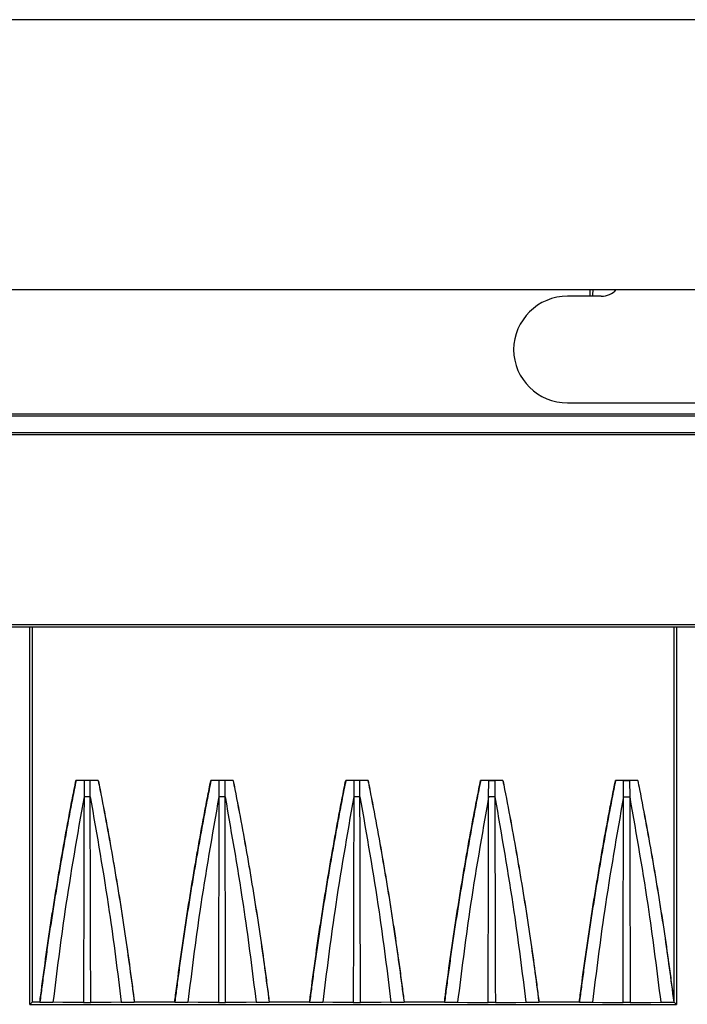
# Model space of a CAD drawing. Header units: millimetres. Extents: x 25 to 1935, y 715 to 2336.
# Tile 238 of 252: x 1735 to 1745, y 1014 to 1029. Entities that reach past the tile are written whole.
import ezdxf

# ---------------------------------------------------------------- set-up
doc = ezdxf.new("R2010")
doc.units = ezdxf.units.MM
doc.header["$LTSCALE"] = 2
doc.layers.get('0').update_dxf_attribs({"color": 2})

msp = doc.modelspace()

# ---------------------------------------------------------------- linework, layer by layer
at = {"color": 2, "linetype": 'Continuous', "lineweight": 30}
for p, q in [((1760.413, 1028.92), (1665.413, 1028.92)), ((1665.413, 1024.92), (1760.413, 1024.92)), ((1743.475, 1024.82), (1743.475, 1024.92)), ((1743.637, 1024.82), (1743.137, 1024.82)), ((1743.137, 1023.238), (1746.113, 1023.238)), ((1760.653, 1023.07), (1721.013, 1023.07)), ((1759.959, 1023.043), (1722.081, 1023.043)), ((1721.013, 1022.77), (1761.101, 1022.77)), ((1722.081, 1022.798), (1759.959, 1022.798)), ((1659.814, 1019.952), (1766.213, 1019.952)), ((1659.827, 1019.92), (1766.199, 1019.92)), ((1735.163, 1014.32), (1735.163, 1019.92)), ((1735.197, 1019.92), (1735.197, 1014.354)), ((1744.72, 1014.354), (1744.72, 1019.92)), ((1744.753, 1019.92), (1744.753, 1014.32)), ((1736.179, 1017.64), (1735.848, 1017.64)), ((1735.849, 1017.639), (1735.848, 1017.64)), ((1735.968, 1017.638), (1735.967, 1017.397)), ((1736.059, 1017.397), (1736.058, 1017.638)), ((1736.179, 1017.64), (1736.178, 1017.639)), ((1738.179, 1017.64), (1737.848, 1017.64)), ((1737.849, 1017.639), (1737.848, 1017.64)), ((1737.968, 1017.638), (1737.967, 1017.397)), ((1738.059, 1017.397), (1738.058, 1017.638)), ((1738.179, 1017.64), (1738.178, 1017.639)), ((1740.179, 1017.64), (1739.848, 1017.64)), ((1739.849, 1017.639), (1739.848, 1017.64)), ((1739.968, 1017.638), (1739.967, 1017.397)), ((1740.059, 1017.397), (1740.058, 1017.638)), ((1740.179, 1017.64), (1740.178, 1017.639)), ((1742.179, 1017.64), (1741.848, 1017.64)), ((1741.849, 1017.639), (1741.848, 1017.64)), ((1741.967, 1017.397), (1741.968, 1017.638)), ((1742.058, 1017.638), (1742.059, 1017.397)), ((1742.179, 1017.64), (1742.178, 1017.639)), ((1744.179, 1017.64), (1743.848, 1017.64)), ((1743.849, 1017.639), (1743.848, 1017.64)), ((1743.967, 1017.397), (1743.968, 1017.638)), ((1744.058, 1017.638), (1744.059, 1017.397)), ((1744.179, 1017.64), (1744.178, 1017.639)), ((1742.059, 1017.397), (1742.059, 1017.396)), ((1744.059, 1017.397), (1744.059, 1017.396)), ((1735.197, 1014.354), (1735.163, 1014.32)), ((1735.163, 1014.32), (1744.753, 1014.32)), ((1735.313, 1014.354), (1735.197, 1014.354)), ((1735.313, 1014.354), (1735.313, 1014.353)), ((1736.712, 1014.353), (1736.713, 1014.354)), ((1737.313, 1014.354), (1736.713, 1014.354)), ((1737.313, 1014.354), (1737.313, 1014.353)), ((1738.712, 1014.353), (1738.713, 1014.354)), ((1739.313, 1014.354), (1738.713, 1014.354)), ((1739.313, 1014.354), (1739.313, 1014.353)), ((1740.712, 1014.353), (1740.713, 1014.354)), ((1741.313, 1014.354), (1740.713, 1014.354)), ((1741.313, 1014.354), (1741.313, 1014.353)), ((1742.712, 1014.353), (1742.713, 1014.354)), ((1743.313, 1014.354), (1742.713, 1014.354)), ((1743.313, 1014.354), (1743.313, 1014.353)), ((1744.712, 1014.353), (1744.713, 1014.354)), ((1744.72, 1014.354), (1744.713, 1014.354)), ((1744.753, 1014.32), (1744.72, 1014.354))]:
    msp.add_line(p, q, dxfattribs=at)
at = {"color": 2, "linetype": 'Continuous', "lineweight": 30, "flags": 128}
for points in [[(1735.968, 1017.638), (1735.908, 1017.639), (1735.849, 1017.639)], [(1736.178, 1017.639), (1736.118, 1017.639), (1736.058, 1017.638)], [(1737.968, 1017.638), (1737.908, 1017.639), (1737.849, 1017.639)], [(1738.178, 1017.639), (1738.118, 1017.639), (1738.058, 1017.638)], [(1739.968, 1017.638), (1739.908, 1017.639), (1739.849, 1017.639)], [(1740.178, 1017.639), (1740.118, 1017.639), (1740.058, 1017.638)], [(1741.968, 1017.638), (1741.908, 1017.639), (1741.849, 1017.639)], [(1742.178, 1017.639), (1742.118, 1017.639), (1742.058, 1017.638)], [(1743.968, 1017.638), (1743.908, 1017.639), (1743.849, 1017.639)], [(1744.178, 1017.639), (1744.118, 1017.639), (1744.058, 1017.638)], [(1735.313, 1014.353), (1735.37, 1014.352), (1735.427, 1014.352), (1735.483, 1014.351), (1735.507, 1014.351)], [(1735.96, 1014.346), (1735.808, 1014.348), (1735.655, 1014.349), (1735.507, 1014.351)], [(1736.519, 1014.351), (1736.368, 1014.349), (1736.217, 1014.348), (1736.067, 1014.346)], [(1736.519, 1014.351), (1736.575, 1014.351), (1736.632, 1014.352), (1736.689, 1014.353), (1736.712, 1014.353)], [(1737.313, 1014.353), (1737.37, 1014.352), (1737.427, 1014.352), (1737.483, 1014.351), (1737.507, 1014.351)], [(1737.96, 1014.346), (1737.809, 1014.348), (1737.658, 1014.349), (1737.507, 1014.351)], [(1738.519, 1014.351), (1738.371, 1014.349), (1738.22, 1014.348), (1738.069, 1014.346), (1738.067, 1014.346)], [(1738.519, 1014.351), (1738.575, 1014.351), (1738.632, 1014.352), (1738.689, 1014.353), (1738.712, 1014.353)], [(1739.313, 1014.353), (1739.37, 1014.352), (1739.427, 1014.352), (1739.483, 1014.351), (1739.507, 1014.351)], [(1739.96, 1014.346), (1739.809, 1014.348), (1739.658, 1014.349), (1739.507, 1014.351)], [(1740.519, 1014.351), (1740.371, 1014.349), (1740.22, 1014.348), (1740.069, 1014.346), (1740.067, 1014.346)], [(1740.519, 1014.351), (1740.575, 1014.351), (1740.632, 1014.352), (1740.689, 1014.353), (1740.712, 1014.353)], [(1741.313, 1014.353), (1741.37, 1014.352), (1741.427, 1014.352), (1741.483, 1014.351), (1741.507, 1014.351)], [(1741.507, 1014.351), (1741.656, 1014.349), (1741.808, 1014.348), (1741.96, 1014.346)], [(1742.067, 1014.346), (1742.167, 1014.347), (1742.371, 1014.349), (1742.519, 1014.351)], [(1742.519, 1014.351), (1742.575, 1014.351), (1742.632, 1014.352), (1742.689, 1014.353), (1742.712, 1014.353)], [(1743.313, 1014.353), (1743.37, 1014.352), (1743.427, 1014.352), (1743.483, 1014.351), (1743.507, 1014.351)], [(1743.507, 1014.351), (1743.655, 1014.349), (1743.808, 1014.348), (1743.96, 1014.346)], [(1744.067, 1014.346), (1744.164, 1014.347), (1744.37, 1014.349), (1744.519, 1014.351)], [(1744.519, 1014.351), (1744.575, 1014.351), (1744.632, 1014.352), (1744.689, 1014.353), (1744.712, 1014.353)]]:
    msp.add_lwpolyline(points, dxfattribs=at)
at = {"color": 2, "linetype": 'Continuous', "lineweight": 30}
for centre, radius, start, end in [((1743.637, 1025.12), 0.3, 270, 318.1897), ((1743.137, 1024.02), 0.8, 90, 179.3747), ((1743.137, 1024.038), 0.8, 180.6253, 270)]:
    msp.add_arc(centre, radius, start, end, dxfattribs=at)
msp.add_ellipse((1743.517, 1024.722), major_axis=(0, 0.2), ratio=0.052408, start_param=0.008727, end_param=1.057202, dxfattribs=at)
for points, knots in [([(1735.313, 1014.354), (1735.317, 1014.388), (1735.344, 1014.601), (1735.397, 1014.993), (1735.462, 1015.441), (1735.532, 1015.888), (1735.591, 1016.246), (1735.667, 1016.687), (1735.73, 1017.035), (1735.796, 1017.381), (1735.831, 1017.554), (1735.848, 1017.64)], [0, 0, 0, 0, 0.030621, 0.193675, 0.356729, 0.438255, 0.601309, 0.682835, 0.841407, 0.920702, 1, 1, 1, 1]), ([(1735.849, 1017.639), (1735.84, 1017.595), (1735.813, 1017.462), (1735.77, 1017.24), (1735.72, 1016.973), (1735.672, 1016.706), (1735.625, 1016.438), (1735.579, 1016.17), (1735.536, 1015.902), (1735.493, 1015.634), (1735.452, 1015.366), (1735.413, 1015.097), (1735.376, 1014.833), (1735.343, 1014.585), (1735.323, 1014.427), (1735.313, 1014.353)], [0, 0, 0, 0, 0.040766, 0.122298, 0.203829, 0.285361, 0.366893, 0.448425, 0.529957, 0.611489, 0.693021, 0.774552, 0.856084, 0.932975, 1, 1, 1, 1]), ([(1736.058, 1017.638), (1736.048, 1017.638), (1736.027, 1017.638), (1735.995, 1017.638), (1735.976, 1017.638), (1735.968, 1017.638)], [0, 0, 0, 0, 0.3576249, 0.7152776, 1, 1, 1, 1]), ([(1736.178, 1017.639), (1736.186, 1017.595), (1736.23, 1017.373), (1736.34, 1016.795), (1736.463, 1016.081), (1736.599, 1015.208), (1736.668, 1014.691), (1736.712, 1014.353)], [0, 0, 0, 0, 0.040767, 0.203839, 0.529997, 0.693069, 1, 1, 1, 1]), ([(1736.179, 1017.64), (1736.187, 1017.596), (1736.231, 1017.374), (1736.307, 1016.974), (1736.387, 1016.528), (1736.462, 1016.082), (1736.52, 1015.725), (1736.587, 1015.282), (1736.637, 1014.931), (1736.683, 1014.594), (1736.704, 1014.43), (1736.713, 1014.354)], [0, 0, 0, 0, 0.040764, 0.203821, 0.366879, 0.448407, 0.611464, 0.692992, 0.851557, 0.930849, 1, 1, 1, 1]), ([(1737.313, 1014.354), (1737.317, 1014.388), (1737.344, 1014.601), (1737.397, 1014.993), (1737.462, 1015.441), (1737.532, 1015.888), (1737.591, 1016.246), (1737.667, 1016.687), (1737.73, 1017.035), (1737.796, 1017.381), (1737.831, 1017.554), (1737.848, 1017.64)], [0, 0, 0, 0, 0.030621, 0.193675, 0.356729, 0.438255, 0.601309, 0.682835, 0.841407, 0.920702, 1, 1, 1, 1]), ([(1737.849, 1017.639), (1737.84, 1017.595), (1737.813, 1017.462), (1737.77, 1017.24), (1737.72, 1016.973), (1737.672, 1016.706), (1737.625, 1016.438), (1737.579, 1016.17), (1737.536, 1015.902), (1737.493, 1015.634), (1737.452, 1015.366), (1737.413, 1015.097), (1737.376, 1014.833), (1737.343, 1014.585), (1737.323, 1014.427), (1737.313, 1014.353)], [0, 0, 0, 0, 0.040766, 0.122298, 0.203829, 0.285361, 0.366893, 0.448425, 0.529957, 0.611489, 0.693021, 0.774552, 0.856084, 0.932975, 1, 1, 1, 1]), ([(1738.058, 1017.638), (1738.048, 1017.638), (1738.027, 1017.638), (1737.995, 1017.638), (1737.976, 1017.638), (1737.968, 1017.638)], [0, 0, 0, 0, 0.357625, 0.715278, 1, 1, 1, 1]), ([(1738.178, 1017.639), (1738.186, 1017.595), (1738.23, 1017.373), (1738.34, 1016.795), (1738.463, 1016.081), (1738.599, 1015.208), (1738.668, 1014.691), (1738.712, 1014.353)], [0, 0, 0, 0, 0.040767, 0.203839, 0.529997, 0.693069, 1, 1, 1, 1]), ([(1738.179, 1017.64), (1738.187, 1017.596), (1738.231, 1017.374), (1738.307, 1016.974), (1738.387, 1016.528), (1738.462, 1016.082), (1738.52, 1015.725), (1738.587, 1015.282), (1738.637, 1014.931), (1738.683, 1014.594), (1738.704, 1014.43), (1738.713, 1014.354)], [0, 0, 0, 0, 0.040764, 0.203821, 0.366879, 0.448407, 0.611464, 0.692992, 0.851557, 0.930849, 1, 1, 1, 1]), ([(1739.313, 1014.354), (1739.317, 1014.388), (1739.344, 1014.601), (1739.397, 1014.993), (1739.462, 1015.441), (1739.532, 1015.888), (1739.591, 1016.246), (1739.667, 1016.687), (1739.73, 1017.035), (1739.796, 1017.381), (1739.831, 1017.554), (1739.848, 1017.64)], [0, 0, 0, 0, 0.030621, 0.193675, 0.356729, 0.438255, 0.601309, 0.682835, 0.841407, 0.920702, 1, 1, 1, 1]), ([(1739.849, 1017.639), (1739.84, 1017.595), (1739.813, 1017.462), (1739.77, 1017.24), (1739.72, 1016.973), (1739.672, 1016.706), (1739.625, 1016.438), (1739.579, 1016.17), (1739.536, 1015.902), (1739.493, 1015.634), (1739.452, 1015.366), (1739.413, 1015.097), (1739.376, 1014.833), (1739.343, 1014.585), (1739.323, 1014.427), (1739.313, 1014.353)], [0, 0, 0, 0, 0.040766, 0.122298, 0.203829, 0.285361, 0.366893, 0.448425, 0.529957, 0.611489, 0.693021, 0.774552, 0.856084, 0.932975, 1, 1, 1, 1]), ([(1740.058, 1017.638), (1740.048, 1017.638), (1740.027, 1017.638), (1739.995, 1017.638), (1739.976, 1017.638), (1739.968, 1017.638)], [0, 0, 0, 0, 0.357625, 0.715278, 1, 1, 1, 1]), ([(1740.178, 1017.639), (1740.186, 1017.595), (1740.23, 1017.373), (1740.34, 1016.795), (1740.463, 1016.081), (1740.599, 1015.208), (1740.668, 1014.691), (1740.712, 1014.353)], [0, 0, 0, 0, 0.040767, 0.203839, 0.529997, 0.693069, 1, 1, 1, 1]), ([(1740.179, 1017.64), (1740.187, 1017.596), (1740.231, 1017.374), (1740.307, 1016.974), (1740.387, 1016.528), (1740.462, 1016.082), (1740.52, 1015.725), (1740.587, 1015.282), (1740.637, 1014.931), (1740.683, 1014.594), (1740.704, 1014.43), (1740.713, 1014.354)], [0, 0, 0, 0, 0.040764, 0.203821, 0.366879, 0.448407, 0.611464, 0.692992, 0.851557, 0.930849, 1, 1, 1, 1]), ([(1741.313, 1014.354), (1741.317, 1014.388), (1741.344, 1014.601), (1741.397, 1014.993), (1741.462, 1015.441), (1741.532, 1015.888), (1741.591, 1016.246), (1741.667, 1016.687), (1741.73, 1017.035), (1741.796, 1017.381), (1741.831, 1017.554), (1741.848, 1017.64)], [0, 0, 0, 0, 0.030621, 0.193675, 0.356729, 0.438255, 0.601309, 0.682835, 0.841407, 0.920702, 1, 1, 1, 1]), ([(1741.849, 1017.639), (1741.84, 1017.595), (1741.813, 1017.462), (1741.77, 1017.24), (1741.72, 1016.973), (1741.672, 1016.706), (1741.625, 1016.438), (1741.579, 1016.17), (1741.536, 1015.902), (1741.493, 1015.634), (1741.452, 1015.366), (1741.413, 1015.097), (1741.376, 1014.833), (1741.343, 1014.585), (1741.323, 1014.427), (1741.313, 1014.353)], [0, 0, 0, 0, 0.040766, 0.122298, 0.203829, 0.285361, 0.366893, 0.448425, 0.529957, 0.611489, 0.693021, 0.774552, 0.856084, 0.932975, 1, 1, 1, 1]), ([(1741.968, 1017.638), (1741.978, 1017.638), (1741.999, 1017.638), (1742.032, 1017.638), (1742.05, 1017.638), (1742.058, 1017.638)], [0, 0, 0, 0, 0.357602, 0.715231, 1, 1, 1, 1]), ([(1742.178, 1017.639), (1742.186, 1017.595), (1742.23, 1017.373), (1742.34, 1016.795), (1742.463, 1016.081), (1742.599, 1015.208), (1742.668, 1014.691), (1742.712, 1014.353)], [0, 0, 0, 0, 0.040767, 0.203839, 0.529997, 0.693069, 1, 1, 1, 1]), ([(1742.179, 1017.64), (1742.187, 1017.596), (1742.231, 1017.374), (1742.307, 1016.974), (1742.387, 1016.528), (1742.462, 1016.082), (1742.52, 1015.725), (1742.587, 1015.282), (1742.637, 1014.931), (1742.683, 1014.594), (1742.704, 1014.43), (1742.713, 1014.354)], [0, 0, 0, 0, 0.040764, 0.203821, 0.366879, 0.448407, 0.611464, 0.692992, 0.851557, 0.930849, 1, 1, 1, 1]), ([(1743.313, 1014.354), (1743.317, 1014.388), (1743.344, 1014.601), (1743.397, 1014.993), (1743.462, 1015.441), (1743.532, 1015.888), (1743.591, 1016.246), (1743.667, 1016.687), (1743.73, 1017.035), (1743.796, 1017.381), (1743.831, 1017.554), (1743.848, 1017.64)], [0, 0, 0, 0, 0.030621, 0.193675, 0.356729, 0.438255, 0.601309, 0.682835, 0.841407, 0.920702, 1, 1, 1, 1]), ([(1743.849, 1017.639), (1743.84, 1017.595), (1743.813, 1017.462), (1743.77, 1017.24), (1743.72, 1016.973), (1743.672, 1016.706), (1743.625, 1016.438), (1743.579, 1016.17), (1743.536, 1015.902), (1743.493, 1015.634), (1743.452, 1015.366), (1743.413, 1015.097), (1743.376, 1014.833), (1743.343, 1014.585), (1743.323, 1014.427), (1743.313, 1014.353)], [0, 0, 0, 0, 0.040766, 0.122298, 0.203829, 0.285361, 0.366893, 0.448425, 0.529957, 0.611489, 0.693021, 0.774552, 0.856084, 0.932975, 1, 1, 1, 1]), ([(1743.968, 1017.638), (1743.978, 1017.638), (1743.999, 1017.638), (1744.032, 1017.638), (1744.05, 1017.638), (1744.058, 1017.638)], [0, 0, 0, 0, 0.357602, 0.715231, 1, 1, 1, 1]), ([(1744.178, 1017.639), (1744.186, 1017.595), (1744.23, 1017.373), (1744.34, 1016.795), (1744.463, 1016.081), (1744.599, 1015.208), (1744.668, 1014.691), (1744.712, 1014.353)], [0, 0, 0, 0, 0.040767, 0.203839, 0.529997, 0.693069, 1, 1, 1, 1]), ([(1744.179, 1017.64), (1744.187, 1017.596), (1744.231, 1017.374), (1744.307, 1016.974), (1744.387, 1016.528), (1744.462, 1016.082), (1744.52, 1015.725), (1744.587, 1015.282), (1744.637, 1014.931), (1744.683, 1014.594), (1744.704, 1014.43), (1744.713, 1014.354)], [0, 0, 0, 0, 0.040764, 0.203821, 0.366879, 0.448407, 0.611464, 0.692992, 0.851557, 0.930849, 1, 1, 1, 1]), ([(1735.967, 1017.397), (1735.867, 1016.83), (1735.689, 1015.819), (1735.563, 1014.799), (1735.507, 1014.351)], [0, 0, 0, 0, 0.5600788, 1, 1, 1, 1]), ([(1735.967, 1017.396), (1735.967, 1017.337), (1735.966, 1017.041), (1735.965, 1016.325), (1735.962, 1015.367), (1735.96, 1014.647), (1735.96, 1014.346)], [0, 0, 0, 0, 0.0582949, 0.2914744, 0.7041934, 1, 1, 1, 1]), ([(1736.059, 1017.397), (1736.158, 1016.83), (1736.336, 1015.818), (1736.463, 1014.799), (1736.519, 1014.351)], [0, 0, 0, 0, 0.560132, 1, 1, 1, 1]), ([(1736.067, 1014.346), (1736.066, 1014.645), (1736.064, 1015.418), (1736.062, 1016.195), (1736.06, 1016.791), (1736.06, 1016.973), (1736.059, 1017.213), (1736.059, 1017.335), (1736.059, 1017.396)], [0, 0, 0, 0, 0.294141, 0.7605, 0.763825, 0.880829, 0.939331, 1, 1, 1, 1]), ([(1737.967, 1017.397), (1737.867, 1016.83), (1737.689, 1015.819), (1737.563, 1014.799), (1737.507, 1014.351)], [0, 0, 0, 0, 0.5600788, 1, 1, 1, 1]), ([(1737.967, 1017.396), (1737.967, 1017.337), (1737.966, 1017.041), (1737.965, 1016.325), (1737.962, 1015.367), (1737.96, 1014.647), (1737.96, 1014.346)], [0, 0, 0, 0, 0.0582949, 0.2914744, 0.7041934, 1, 1, 1, 1]), ([(1738.059, 1017.397), (1738.158, 1016.83), (1738.336, 1015.818), (1738.463, 1014.799), (1738.519, 1014.351)], [0, 0, 0, 0, 0.560132, 1, 1, 1, 1]), ([(1738.067, 1014.346), (1738.066, 1014.645), (1738.064, 1015.418), (1738.062, 1016.195), (1738.06, 1016.791), (1738.06, 1016.973), (1738.059, 1017.213), (1738.059, 1017.335), (1738.059, 1017.396)], [0, 0, 0, 0, 0.294141, 0.7605, 0.763825, 0.880829, 0.939331, 1, 1, 1, 1]), ([(1739.967, 1017.397), (1739.867, 1016.83), (1739.689, 1015.819), (1739.563, 1014.799), (1739.507, 1014.351)], [0, 0, 0, 0, 0.560079, 1, 1, 1, 1]), ([(1739.967, 1017.396), (1739.967, 1017.337), (1739.966, 1017.041), (1739.965, 1016.325), (1739.962, 1015.367), (1739.96, 1014.647), (1739.96, 1014.346)], [0, 0, 0, 0, 0.0582949, 0.2914744, 0.7041934, 1, 1, 1, 1]), ([(1740.059, 1017.397), (1740.158, 1016.83), (1740.336, 1015.818), (1740.463, 1014.799), (1740.519, 1014.351)], [0, 0, 0, 0, 0.560132, 1, 1, 1, 1]), ([(1740.067, 1014.346), (1740.066, 1014.645), (1740.064, 1015.418), (1740.062, 1016.195), (1740.06, 1016.791), (1740.06, 1016.973), (1740.059, 1017.213), (1740.059, 1017.335), (1740.059, 1017.396)], [0, 0, 0, 0, 0.294141, 0.7605, 0.763825, 0.880829, 0.939331, 1, 1, 1, 1]), ([(1741.967, 1017.397), (1741.867, 1016.83), (1741.689, 1015.818), (1741.563, 1014.799), (1741.507, 1014.351)], [0, 0, 0, 0, 0.560079, 1, 1, 1, 1]), ([(1741.96, 1014.346), (1741.961, 1014.819), (1741.964, 1015.767), (1741.966, 1016.776), (1741.967, 1017.32), (1741.967, 1017.388), (1741.967, 1017.397)], [0, 0, 0, 0, 0.4649284, 0.9329339, 0.9914343, 1, 1, 1, 1]), ([(1742.059, 1017.397), (1742.044, 1017.397), (1742.025, 1017.398), (1741.993, 1017.398), (1741.978, 1017.397), (1741.967, 1017.397)], [0, 0, 0, 0, 0.479794, 0.645574, 1, 1, 1, 1]), ([(1742.059, 1017.396), (1742.059, 1017.336), (1742.06, 1017.033), (1742.061, 1016.489), (1742.063, 1015.533), (1742.065, 1014.819), (1742.067, 1014.346)], [0, 0, 0, 0, 0.059496, 0.29748, 0.53502, 1, 1, 1, 1]), ([(1742.059, 1017.396), (1742.158, 1016.83), (1742.336, 1015.818), (1742.463, 1014.799), (1742.519, 1014.351)], [0, 0, 0, 0, 0.560132, 1, 1, 1, 1]), ([(1743.967, 1017.397), (1743.867, 1016.83), (1743.689, 1015.818), (1743.563, 1014.799), (1743.507, 1014.351)], [0, 0, 0, 0, 0.560079, 1, 1, 1, 1]), ([(1743.96, 1014.346), (1743.961, 1014.969), (1743.964, 1015.83), (1743.966, 1016.81), (1743.967, 1017.197), (1743.967, 1017.353), (1743.967, 1017.389), (1743.967, 1017.397)], [0, 0, 0, 0, 0.612813, 0.846795, 0.963786, 0.993034, 1, 1, 1, 1]), ([(1743.967, 1017.397), (1743.978, 1017.397), (1743.993, 1017.398), (1744.025, 1017.398), (1744.044, 1017.397), (1744.059, 1017.397)], [0, 0, 0, 0, 0.3544258, 0.5202057, 1, 1, 1, 1]), ([(1743.967, 1017.396), (1743.975, 1017.397), (1743.989, 1017.397), (1744.013, 1017.397), (1744.037, 1017.397), (1744.052, 1017.397), (1744.059, 1017.396)], [0, 0, 0, 0, 0.2500001, 0.5000001, 0.7500001, 1, 1, 1, 1]), ([(1744.059, 1017.396), (1744.059, 1017.337), (1744.06, 1017.041), (1744.061, 1016.507), (1744.063, 1015.55), (1744.065, 1014.829), (1744.067, 1014.346)], [0, 0, 0, 0, 0.058295, 0.291475, 0.524654, 1, 1, 1, 1]), ([(1744.059, 1017.396), (1744.158, 1016.83), (1744.336, 1015.818), (1744.463, 1014.799), (1744.519, 1014.351)], [0, 0, 0, 0, 0.5601319, 1, 1, 1, 1]), ([(1735.96, 1014.346), (1735.97, 1014.346), (1735.99, 1014.346), (1736.024, 1014.346), (1736.05, 1014.346), (1736.063, 1014.346), (1736.067, 1014.346)], [0, 0, 0, 0, 0.297332, 0.594697, 0.891418, 1, 1, 1, 1]), ([(1737.96, 1014.346), (1737.97, 1014.346), (1737.99, 1014.346), (1738.024, 1014.346), (1738.05, 1014.346), (1738.063, 1014.346), (1738.067, 1014.346)], [0, 0, 0, 0, 0.297332, 0.594697, 0.891418, 1, 1, 1, 1]), ([(1739.96, 1014.346), (1739.97, 1014.346), (1739.99, 1014.346), (1740.024, 1014.346), (1740.05, 1014.346), (1740.063, 1014.346), (1740.067, 1014.346)], [0, 0, 0, 0, 0.297332, 0.594697, 0.891418, 1, 1, 1, 1]), ([(1742.067, 1014.346), (1742.057, 1014.346), (1742.036, 1014.346), (1742.002, 1014.346), (1741.976, 1014.346), (1741.963, 1014.346), (1741.96, 1014.346)], [0, 0, 0, 0, 0.297332, 0.594697, 0.891418, 1, 1, 1, 1]), ([(1744.067, 1014.346), (1744.057, 1014.346), (1744.036, 1014.346), (1744.002, 1014.346), (1743.976, 1014.346), (1743.963, 1014.346), (1743.96, 1014.346)], [0, 0, 0, 0, 0.297332, 0.594697, 0.891418, 1, 1, 1, 1])]:
    msp.add_open_spline(points, degree=3, knots=knots, dxfattribs=at)
for points in [[(1736.059, 1017.396), (1736.052, 1017.397), (1736.037, 1017.397), (1736.013, 1017.397), (1735.989, 1017.397), (1735.975, 1017.397), (1735.967, 1017.396)], [(1738.059, 1017.396), (1738.052, 1017.397), (1738.037, 1017.397), (1738.013, 1017.397), (1737.989, 1017.397), (1737.975, 1017.397), (1737.967, 1017.396)], [(1740.059, 1017.396), (1740.052, 1017.397), (1740.037, 1017.397), (1740.013, 1017.397), (1739.989, 1017.397), (1739.975, 1017.397), (1739.967, 1017.396)], [(1742.059, 1017.396), (1742.052, 1017.397), (1742.037, 1017.397), (1742.013, 1017.397), (1741.989, 1017.397), (1741.975, 1017.397), (1741.967, 1017.396)]]:
    msp.add_open_spline(points, degree=3, dxfattribs=at)

doc.saveas('drawing.dxf')
